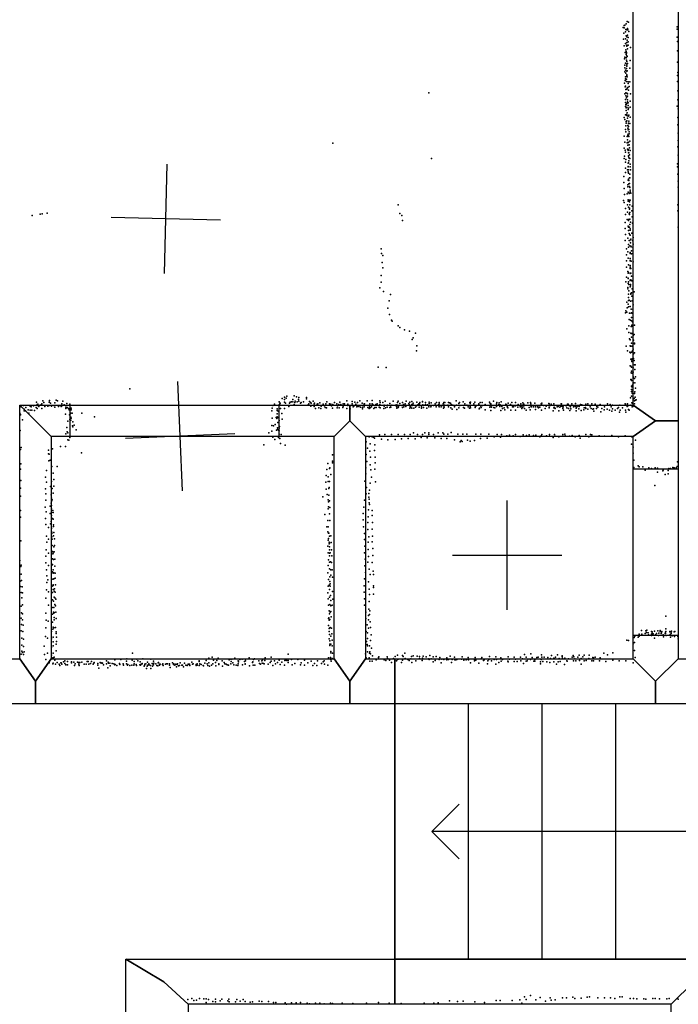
# Model space of a CAD drawing. Header units: millimetres. Extents: x 3313 to 29838, y -22117 to 770.
# Tile 3 of 28: x 8534 to 10942, y -18860 to -15258. Entities that reach past the tile are written whole.
import ezdxf

# ---------------------------------------------------------------- set-up
doc = ezdxf.new("R2010")
doc.units = ezdxf.units.MM
for name, color, linetype in [('DOORS', 7, 'Continuous'), ('P', 9, 'Continuous'), ('PANOS', 10, 'Continuous'), ('ROOMS', 1, 'Continuous'), ('STRUCTS', 4, 'Continuous'), ('WALLS', 3, 'Continuous')]:
    doc.layers.add(name, color=color, linetype=linetype)

msp = doc.modelspace()

# ---------------------------------------------------------------- linework, layer by layer
at = {"layer": 'DOORS'}
for points in [[(9480.8, -16783), (8718.8, -16783), (8718.8, -16668.8), (9480.8, -16668.8), (9480.8, -16783)], [(10941, -16900.8), (10941, -17510.4), (10776, -17510.4), (10776, -16900.8), (10941, -16900.8)]]:
    msp.add_lwpolyline(points, dxfattribs=at)
at = {"layer": 'P'}
for p in [(10755, -15265), (10759, -15268), (10740, -15287), (10744, -15280), (10744, -15288), (10746, -15278), (10748, -15303), (10750, -15294), (10751, -15273), (10751, -15273), (10753, -15295), (10756, -15290), (10757, -15296), (10761, -15302), (10938, -15284), (10938, -15293), (10741, -15330), (10742, -15308), (10748, -15328), (10751, -15318), (10753, -15321), (10755, -15333), (10756, -15315), (10758, -15324), (10758, -15339), (10937, -15322), (10939, -15338), (10744, -15354), (10749, -15345), (10750, -15369), (10750, -15369), (10751, -15375), (10752, -15352), (10753, -15342), (10753, -15355), (10756, -15365), (10757, -15351), (10758, -15352), (10767, -15360), (10939, -15372), (10745, -15402), (10746, -15395), (10747, -15379), (10751, -15386), (10751, -15398), (10752, -15378), (10752, -15381), (10752, -15406), (10754, -15390), (10754, -15411), (10755, -15393), (10765, -15408), (10746, -15425), (10746, -15435), (10746, -15449), (10748, -15443), (10749, -15418), (10752, -15437), (10753, -15421), (10753, -15427), (10754, -15428), (10754, -15447), (10755, -15445), (10756, -15419), (10764, -15436), (10939, -15414), (10747, -15481), (10748, -15475), (10749, -15467), (10750, -15454), (10752, -15476), (10752, -15485), (10753, -15464), (10754, -15460), (10755, -15468), (10939, -15462), (10939, -15484), (10940, -15452), (10745, -15491), (10747, -15504), (10749, -15501), (10750, -15514), (10754, -15513), (10755, -15509), (10757, -15506), (10758, -15486), (10758, -15492), (10759, -15516), (10762, -15503), (10764, -15486), (10940, -15518), (10030, -15526), (10746, -15529), (10749, -15550), (10750, -15526), (10750, -15537), (10752, -15544), (10754, -15527), (10755, -15539), (10756, -15529), (10756, -15538), (10756, -15552), (10766, -15557), (10767, -15530), (10940, -15552), (10748, -15561), (10749, -15576), (10750, -15568), (10751, -15570), (10751, -15581), (10751, -15591), (10753, -15579), (10754, -15565), (10756, -15559), (10758, -15563), (10758, -15572), (10758, -15587), (10759, -15582), (10766, -15578), (10938, -15575), (10941, -15585), (10744, -15616), (10746, -15623), (10748, -15606), (10752, -15605), (10753, -15628), (10754, -15606), (10754, -15609), (10755, -15599), (10756, -15618), (10758, -15611), (10761, -15607), (10761, -15629), (10765, -15615), (10940, -15616), (10748, -15660), (10750, -15647), (10751, -15631), (10751, -15637), (10757, -15646), (10757, -15655), (10758, -15661), (10759, -15637), (10759, -15638), (10760, -15649), (10761, -15660), (10764, -15638), (10940, -15643), (10744, -15684), (10750, -15668), (10755, -15686), (10756, -15698), (10757, -15681), (10758, -15677), (10759, -15683), (10761, -15686), (10762, -15668), (10762, -15676), (10941, -15674), (10941, -15700), (9679, -15710), (10744, -15728), (10746, -15706), (10747, -15736), (10755, -15709), (10756, -15732), (10757, -15717), (10758, -15706), (10758, -15737), (10760, -15708), (10760, -15733), (10762, -15716), (10763, -15727), (10764, -15703), (10765, -15737), (10940, -15724), (10040, -15766), (10744, -15766), (10745, -15758), (10749, -15743), (10750, -15770), (10760, -15745), (10760, -15756), (10760, -15758), (10761, -15745), (10761, -15764), (10763, -15753), (10763, -15765), (10764, -15766), (10941, -15754), (10748, -15780), (10748, -15802), (10756, -15807), (10758, -15783), (10758, -15795), (10758, -15796), (10759, -15782), (10760, -15808), (10761, -15775), (10765, -15787), (10765, -15797), (10767, -15808), (10939, -15786), (10939, -15796), (10743, -15832), (10748, -15817), (10758, -15815), (10758, -15845), (10759, -15820), (10759, -15842), (10760, -15820), (10763, -15837), (10764, -15823), (10764, -15837), (10940, -15823), (10743, -15854), (10744, -15876), (10757, -15863), (10757, -15870), (10761, -15846), (10761, -15859), (10763, -15857), (10763, -15869), (10764, -15872), (10941, -15849), (10941, -15871), (10745, -15898), (10755, -15895), (10758, -15889), (10758, -15917), (10762, -15894), (10762, -15918), (10764, -15918), (10765, -15888), (10765, -15891), (10766, -15882), (10768, -15893), (9918, -15936), (10741, -15920), (10744, -15927), (10748, -15949), (10756, -15936), (10758, -15922), (10760, -15944), (10763, -15924), (10763, -15948), (10763, -15949), (10763, -15951), (10764, -15935), (10766, -15919), (10773, -15940), (10940, -15936), (8580, -15974), (8609, -15970), (8616, -15969), (8634, -15966), (9924, -15967), (9931, -15975), (10749, -15971), (10755, -15989), (10756, -15962), (10760, -15989), (10762, -15968), (10763, -15971), (10764, -15964), (10764, -15988), (10772, -15957), (10773, -15980), (10940, -15958), (9933, -15993), (10747, -16000), (10747, -16022), (10758, -16013), (10759, -16017), (10760, -15993), (10763, -16017), (10764, -16007), (10766, -16023), (10767, -15999), (10774, -16003), (10941, -16017), (10749, -16044), (10757, -16057), (10760, -16030), (10762, -16041), (10764, -16045), (10765, -16028), (10766, -16047), (10768, -16061), (10772, -16039), (10777, -16055), (9855, -16097), (10747, -16066), (10752, -16096), (10759, -16081), (10759, -16091), (10762, -16066), (10764, -16066), (10764, -16086), (10767, -16074), (10768, -16087), (10769, -16089), (10774, -16066), (10775, -16090), (10775, -16090), (10776, -16079), (9857, -16113), (9862, -16121), (10752, -16118), (10757, -16107), (10758, -16131), (10765, -16110), (10765, -16113), (10765, -16114), (10765, -16132), (10770, -16115), (10771, -16104), (10775, -16114), (9859, -16146), (9862, -16166), (10752, -16141), (10752, -16163), (10760, -16155), (10765, -16139), (10765, -16141), (10765, -16163), (10766, -16158), (10766, -16169), (10768, -16168), (10769, -16142), (10777, -16144), (9856, -16194), (10752, -16200), (10757, -16180), (10758, -16186), (10758, -16204), (10758, -16205), (10759, -16183), (10765, -16187), (10767, -16185), (10768, -16185), (10770, -16197), (9851, -16239), (9856, -16219), (10750, -16217), (10757, -16238), (10758, -16223), (10760, -16217), (10761, -16227), (10765, -16236), (10766, -16211), (10766, -16212), (10767, -16227), (10767, -16232), (10768, -16210), (10772, -16214), (9864, -16252), (9889, -16264), (10757, -16243), (10759, -16262), (10759, -16274), (10761, -16250), (10768, -16260), (10768, -16262), (10771, -16258), (10772, -16270), (10773, -16243), (10780, -16254), (9880, -16313), (9885, -16287), (10754, -16292), (10755, -16312), (10758, -16299), (10760, -16285), (10760, -16309), (10762, -16284), (10765, -16308), (10767, -16288), (10773, -16287), (10775, -16287), (10777, -16301), (9886, -16337), (10748, -16331), (10750, -16323), (10754, -16328), (10763, -16332), (10769, -16317), (10769, -16332), (10770, -16330), (10770, -16348), (10774, -16332), (10775, -16317), (9893, -16358), (9896, -16361), (9918, -16378), (9924, -16384), (10761, -16378), (10762, -16355), (10767, -16357), (10769, -16381), (10770, -16380), (10771, -16360), (10772, -16376), (10773, -16378), (10774, -16363), (10782, -16376), (9941, -16393), (9959, -16398), (9972, -16422), (9981, -16405), (10753, -16389), (10761, -16402), (10768, -16405), (10769, -16406), (10770, -16420), (10772, -16406), (10777, -16413), (10780, -16410), (9969, -16428), (9986, -16451), (10751, -16452), (10763, -16426), (10766, -16429), (10766, -16451), (10767, -16453), (10771, -16441), (10772, -16452), (10778, -16430), (10781, -16441), (10782, -16444), (9985, -16469), (10756, -16469), (10764, -16474), (10767, -16477), (10771, -16474), (10774, -16469), (10777, -16463), (10778, -16480), (10782, -16477), (9844, -16529), (10765, -16524), (10768, -16500), (10768, -16526), (10770, -16502), (10770, -16529), (10772, -16508), (10773, -16499), (10778, -16498), (10780, -16505), (10782, -16521), (10784, -16521), (9874, -16531), (10769, -16550), (10771, -16544), (10772, -16551), (10776, -16548), (10776, -16548), (10776, -16565), (10777, -16532), (10783, -16538), (10785, -16565), (10768, -16575), (10769, -16574), (10770, -16599), (10771, -16578), (10772, -16601), (10774, -16595), (10777, -16568), (10778, -16587), (10782, -16571), (10783, -16587), (8937, -16608), (9511, -16636), (9537, -16634), (9546, -16638), (10770, -16636), (10771, -16611), (10771, -16618), (10773, -16625), (10774, -16612), (10782, -16626), (10783, -16620), (10785, -16606), (8548, -16669), (8573, -16672), (8576, -16674), (8585, -16671), (8595, -16657), (8598, -16666), (8600, -16665), (8603, -16672), (8604, -16673), (8609, -16668), (8614, -16666), (8615, -16664), (8619, -16653), (8622, -16658), (8625, -16670), (8626, -16673), (8637, -16672), (8642, -16657), (8642, -16669), (8643, -16651), (8647, -16661), (8651, -16672), (8659, -16670), (8663, -16660), (8668, -16650), (8672, -16653), (8676, -16673), (8679, -16670), (8686, -16673), (8688, -16664), (8691, -16669), (8692, -16654), (8697, -16667), (8707, -16662), (8718, -16665), (9460, -16670), (9466, -16665), (9482, -16656), (9482, -16667), (9485, -16663), (9485, -16663), (9486, -16661), (9494, -16644), (9502, -16639), (9502, -16648), (9502, -16657), (9506, -16661), (9508, -16643), (9518, -16673), (9520, -16661), (9523, -16657), (9528, -16656), (9533, -16648), (9533, -16656), (9538, -16666), (9540, -16659), (9540, -16659), (9541, -16654), (9549, -16656), (9553, -16647), (9554, -16654), (9555, -16640), (9560, -16661), (9563, -16658), (9571, -16656), (9582, -16640), (9582, -16645), (9589, -16667), (9591, -16664), (9594, -16655), (9597, -16659), (9598, -16672), (9599, -16661), (9607, -16654), (9610, -16663), (9611, -16673), (9612, -16661), (9622, -16665), (9624, -16663), (9631, -16660), (9636, -16670), (9636, -16672), (9643, -16665), (9648, -16671), (9653, -16664), (9657, -16656), (9667, -16664), (9672, -16665), (9674, -16671), (9679, -16666), (9685, -16658), (9693, -16663), (9696, -16671), (9701, -16666), (9704, -16657), (9708, -16666), (9716, -16663), (9716, -16672), (9721, -16663), (9730, -16653), (9734, -16665), (9734, -16669), (9741, -16674), (9745, -16670), (9749, -16655), (9749, -16663), (9755, -16672), (9759, -16657), (9763, -16665), (9767, -16674), (9769, -16659), (9771, -16672), (9774, -16673), (9777, -16653), (9786, -16661), (9788, -16670), (9792, -16668), (9793, -16664), (9795, -16663), (9804, -16653), (9813, -16670), (9814, -16663), (9822, -16664), (9823, -16651), (9825, -16666), (9836, -16666), (9841, -16663), (9850, -16666), (9850, -16666), (9851, -16652), (9852, -16658), (9861, -16658), (9866, -16668), (9866, -16672), (9870, -16654), (9879, -16668), (9887, -16662), (9889, -16670), (9894, -16668), (9899, -16654), (9908, -16668), (9911, -16673), (9913, -16667), (9913, -16672), (9915, -16659), (9918, -16654), (9924, -16662), (9931, -16670), (9933, -16659), (9937, -16666), (9938, -16674), (9943, -16664), (9946, -16673), (9947, -16654), (9956, -16662), (9958, -16666), (9960, -16657), (9962, -16673), (9967, -16655), (9967, -16666), (9969, -16670), (9971, -16666), (9972, -16661), (9984, -16671), (9986, -16657), (9989, -16667), (9993, -16664), (9996, -16664), (9997, -16658), (10003, -16674), (10006, -16655), (10007, -16656), (10008, -16667), (10017, -16666), (10018, -16659), (10025, -16667), (10028, -16670), (10031, -16657), (10031, -16662), (10037, -16674), (10038, -16660), (10039, -16669), (10047, -16670), (10053, -16664), (10058, -16658), (10065, -16667), (10066, -16671), (10068, -16658), (10068, -16664), (10068, -16674), (10081, -16670), (10082, -16663), (10084, -16658), (10085, -16671), (10087, -16668), (10088, -16659), (10099, -16668), (10102, -16658), (10102, -16674), (10105, -16660), (10109, -16661), (10111, -16666), (10115, -16668), (10117, -16668), (10124, -16671), (10129, -16653), (10131, -16668), (10139, -16662), (10140, -16669), (10142, -16659), (10143, -16669), (10155, -16656), (10161, -16663), (10161, -16664), (10169, -16668), (10174, -16674), (10180, -16659), (10181, -16662), (10181, -16673), (10182, -16657), (10194, -16663), (10197, -16670), (10198, -16657), (10201, -16672), (10212, -16665), (10213, -16663), (10217, -16658), (10220, -16672), (10225, -16658), (10226, -16670), (10234, -16668), (10234, -16668), (10235, -16666), (10251, -16657), (10254, -16662), (10256, -16664), (10256, -16665), (10260, -16670), (10266, -16654), (10277, -16664), (10277, -16673), (10278, -16658), (10285, -16666), (10287, -16660), (10289, -16669), (10289, -16673), (10291, -16667), (10294, -16656), (10296, -16673), (10311, -16665), (10314, -16667), (10317, -16671), (10320, -16661), (10328, -16666), (10333, -16658), (10335, -16669), (10343, -16669), (10347, -16658), (10347, -16671), (10356, -16666), (10363, -16674), (10366, -16663), (10367, -16674), (10372, -16668), (10373, -16660), (10375, -16671), (10377, -16665), (10379, -16669), (10391, -16660), (10401, -16658), (10401, -16670), (10403, -16664), (10404, -16674), (10412, -16674), (10417, -16661), (10420, -16674), (10427, -16674), (10430, -16669), (10440, -16663), (10443, -16661), (10444, -16668), (10449, -16670), (10458, -16672), (10468, -16662), (10470, -16663), (10473, -16670), (10477, -16665), (10486, -16664), (10487, -16670), (10503, -16673), (10512, -16672), (10513, -16664), (10514, -16664), (10516, -16672), (10532, -16671), (10536, -16665), (10539, -16665), (10543, -16669), (10546, -16672), (10552, -16664), (10565, -16673), (10566, -16662), (10571, -16674), (10575, -16671), (10579, -16673), (10584, -16666), (10589, -16667), (10603, -16665), (10611, -16664), (10626, -16663), (10638, -16665), (10644, -16673), (10656, -16666), (10683, -16664), (10693, -16666), (10696, -16674), (10701, -16668), (10728, -16668), (10747, -16664), (10749, -16665), (10755, -16673), (10756, -16663), (10760, -16670), (10767, -16642), (10768, -16668), (10772, -16660), (10773, -16674), (10775, -16662), (10775, -16673), (10776, -16646), (10780, -16644), (10781, -16653), (10782, -16664), (10784, -16639), (10785, -16650), (10787, -16649), (8535, -16698), (8537, -16703), (8537, -16704), (8540, -16675), (8550, -16683), (8550, -16689), (8553, -16689), (8555, -16689), (8557, -16677), (8565, -16685), (8568, -16698), (8573, -16686), (8576, -16675), (8578, -16686), (8588, -16688), (8594, -16677), (8598, -16681), (8615, -16680), (8663, -16676), (8701, -16701), (8703, -16676), (8703, -16681), (8708, -16677), (8713, -16680), (8715, -16685), (8716, -16704), (8717, -16683), (8719, -16700), (8721, -16698), (8722, -16679), (8722, -16685), (8726, -16698), (8761, -16698), (9456, -16689), (9457, -16679), (9475, -16682), (9475, -16688), (9475, -16700), (9479, -16690), (9488, -16681), (9492, -16699), (9502, -16681), (9616, -16680), (9627, -16678), (9635, -16680), (9651, -16677), (9656, -16678), (9677, -16679), (9695, -16678), (9702, -16678), (9715, -16677), (9730, -16680), (9742, -16682), (9753, -16675), (9780, -16676), (9787, -16677), (9787, -16682), (9793, -16675), (9807, -16677), (9812, -16681), (9813, -16675), (9815, -16678), (9820, -16675), (9829, -16681), (9832, -16677), (9837, -16677), (9848, -16676), (9852, -16678), (9865, -16680), (9871, -16678), (9877, -16676), (9887, -16677), (9891, -16676), (9913, -16679), (9917, -16677), (9919, -16675), (9933, -16677), (9960, -16679), (9964, -16676), (9968, -16679), (9975, -16679), (9981, -16676), (9994, -16676), (10003, -16679), (10010, -16677), (10022, -16679), (10030, -16675), (10057, -16675), (10075, -16675), (10083, -16679), (10086, -16676), (10110, -16678), (10115, -16683), (10124, -16675), (10132, -16684), (10139, -16678), (10156, -16677), (10160, -16679), (10178, -16679), (10182, -16678), (10199, -16677), (10214, -16682), (10215, -16679), (10221, -16677), (10235, -16685), (10253, -16676), (10254, -16675), (10256, -16688), (10259, -16676), (10267, -16677), (10271, -16678), (10293, -16688), (10299, -16681), (10305, -16678), (10307, -16685), (10316, -16675), (10319, -16678), (10329, -16687), (10335, -16675), (10339, -16675), (10346, -16687), (10355, -16676), (10370, -16680), (10373, -16676), (10379, -16681), (10385, -16687), (10396, -16677), (10400, -16685), (10405, -16675), (10420, -16684), (10431, -16678), (10434, -16676), (10436, -16676), (10442, -16687), (10455, -16681), (10470, -16676), (10470, -16678), (10484, -16689), (10486, -16678), (10489, -16677), (10492, -16680), (10499, -16675), (10505, -16689), (10508, -16676), (10519, -16679), (10520, -16680), (10521, -16675), (10522, -16686), (10534, -16678), (10540, -16681), (10545, -16688), (10547, -16675), (10549, -16682), (10559, -16675), (10568, -16679), (10568, -16689), (10578, -16682), (10587, -16688), (10596, -16685), (10598, -16678), (10602, -16677), (10604, -16681), (10611, -16683), (10620, -16675), (10623, -16681), (10629, -16683), (10632, -16682), (10633, -16690), (10643, -16681), (10647, -16676), (10658, -16693), (10662, -16680), (10670, -16685), (10672, -16675), (10682, -16683), (10690, -16686), (10698, -16690), (10701, -16682), (10711, -16686), (10719, -16681), (10723, -16677), (10727, -16694), (10729, -16686), (10737, -16678), (10749, -16686), (10750, -16694), (10759, -16684), (10762, -16687), (8544, -16722), (8710, -16727), (8718, -16721), (8721, -16712), (8721, -16713), (8721, -16723), (8722, -16716), (8727, -16744), (8729, -16729), (8733, -16741), (8807, -16711), (9456, -16743), (9457, -16716), (9462, -16744), (9468, -16739), (9472, -16714), (9474, -16717), (9475, -16711), (9478, -16714), (9478, -16732), (9482, -16724), (9484, -16746), (9494, -16719), (8536, -16761), (8703, -16773), (8706, -16750), (8708, -16766), (8710, -16770), (8728, -16747), (8741, -16759), (9445, -16769), (9456, -16764), (9473, -16760), (9476, -16757), (9477, -16751), (9480, -16760), (9482, -16762), (9482, -16774), (9483, -16752), (9490, -16775), (9849, -16777), (9869, -16776), (9893, -16775), (9917, -16775), (9941, -16776), (9962, -16775), (9974, -16769), (9988, -16776), (10007, -16776), (10015, -16770), (10030, -16770), (10030, -16776), (10047, -16775), (10064, -16769), (10081, -16769), (10084, -16774), (10099, -16774), (10111, -16768), (10136, -16774), (10154, -16774), (10169, -16774), (10202, -16774), (10220, -16774), (10249, -16774), (10280, -16776), (10295, -16776), (10315, -16781), (10325, -16778), (10338, -16781), (10347, -16776), (10375, -16777), (10387, -16779), (10397, -16777), (10412, -16779), (10421, -16778), (10440, -16781), (10443, -16775), (10460, -16781), (10471, -16776), (10471, -16782), (10489, -16776), (10492, -16782), (10519, -16775), (10519, -16782), (10527, -16774), (10528, -16781), (10544, -16782), (10554, -16779), (10579, -16779), (10603, -16776), (10621, -16775), (10626, -16777), (10652, -16780), (10672, -16782), (10698, -16779), (10747, -16781), (8710, -16795), (8714, -16796), (8717, -16786), (9427, -16814), (9459, -16785), (9467, -16794), (9480, -16786), (9485, -16790), (9488, -16809), (9504, -16815), (9801, -16803), (9811, -16784), (9815, -16810), (9822, -16784), (9827, -16785), (9831, -16789), (9832, -16814), (9857, -16793), (9880, -16795), (9907, -16794), (9930, -16791), (9954, -16790), (9980, -16791), (10002, -16787), (10024, -16788), (10052, -16788), (10075, -16790), (10095, -16790), (10123, -16795), (10144, -16802), (10148, -16797), (10151, -16801), (10171, -16796), (10181, -16800), (10196, -16798), (10219, -16790), (10243, -16789), (10268, -16784), (10292, -16785), (10364, -16783), (10435, -16784), (10484, -16786), (10505, -16784), (10564, -16784), (10583, -16789), (10614, -16784), (10723, -16784), (10771, -16811), (10772, -16784), (10785, -16796), (8537, -16831), (8539, -16823), (8639, -16846), (8640, -16833), (8642, -16848), (8654, -16828), (8683, -16819), (8701, -16819), (8760, -16843), (9677, -16850), (9801, -16849), (9806, -16825), (9814, -16837), (9831, -16834), (10777, -16822), (10777, -16844), (8538, -16883), (8641, -16872), (8646, -16869), (9660, -16882), (9677, -16879), (9678, -16873), (9803, -16874), (9815, -16886), (9816, -16858), (9834, -16859), (9834, -16879), (10779, -16870), (10795, -16890), (10939, -16876), (8537, -16903), (8632, -16907), (8652, -16893), (8657, -16917), (8671, -16893), (9654, -16926), (9657, -16904), (9666, -16900), (9668, -16898), (9672, -16922), (9800, -16898), (9800, -16920), (9818, -16905), (9832, -16903), (10779, -16896), (10799, -16894), (10812, -16894), (10820, -16906), (10834, -16898), (10843, -16900), (10857, -16897), (10866, -16899), (10866, -16913), (10885, -16909), (10886, -16906), (10894, -16922), (10904, -16907), (10905, -16919), (10907, -16900), (10913, -16900), (10922, -16896), (10926, -16897), (10934, -16897), (10937, -16893), (8538, -16944), (8629, -16932), (8632, -16950), (8651, -16947), (8659, -16940), (9653, -16950), (9662, -16931), (9662, -16948), (9666, -16947), (9796, -16946), (9815, -16953), (9820, -16932), (9835, -16949), (10856, -16962), (8537, -16972), (8629, -16974), (8630, -16993), (8647, -16966), (8649, -16996), (8653, -16973), (8657, -16990), (8659, -16965), (9654, -16976), (9658, -16995), (9664, -16973), (9664, -16998), (9665, -16970), (9801, -16993), (9802, -16969), (9810, -16992), (9813, -16979), (8537, -17001), (8630, -17016), (8649, -17027), (8650, -17009), (8650, -17020), (8653, -17014), (9642, -17004), (9662, -17014), (9663, -17022), (9666, -17018), (9795, -17016), (9810, -17005), (9812, -17012), (9812, -17025), (9813, -17032), (8537, -17054), (8627, -17041), (8631, -17058), (8646, -17038), (8646, -17064), (8650, -17035), (8650, -17061), (8651, -17047), (8655, -17053), (8656, -17061), (9649, -17068), (9662, -17047), (9663, -17040), (9666, -17066), (9668, -17043), (9790, -17065), (9792, -17041), (9809, -17051), (9823, -17053), (8537, -17078), (8629, -17083), (8630, -17105), (8647, -17102), (8649, -17094), (8650, -17072), (8654, -17083), (8657, -17085), (8658, -17106), (9660, -17090), (9668, -17090), (9790, -17088), (9807, -17097), (9808, -17077), (9823, -17072), (9824, -17098), (8639, -17116), (8650, -17115), (8651, -17120), (8652, -17133), (8652, -17138), (8658, -17112), (8659, -17134), (9657, -17113), (9660, -17132), (9662, -17113), (9663, -17137), (9664, -17137), (9791, -17113), (9794, -17138), (9807, -17123), (9822, -17122), (8538, -17165), (8632, -17148), (8633, -17170), (8640, -17159), (8652, -17150), (8653, -17158), (8658, -17146), (8661, -17157), (9662, -17162), (9663, -17156), (9665, -17170), (9665, -17176), (9666, -17148), (9667, -17173), (9671, -17146), (9673, -17171), (9794, -17160), (9808, -17169), (9810, -17150), (9823, -17168), (9824, -17148), (8631, -17197), (8639, -17210), (8652, -17182), (8653, -17181), (8654, -17204), (8655, -17212), (8656, -17210), (8659, -17186), (8660, -17205), (8661, -17182), (9660, -17184), (9662, -17209), (9666, -17210), (9667, -17186), (9667, -17197), (9669, -17209), (9674, -17197), (9794, -17208), (9796, -17184), (9808, -17196), (9825, -17193), (8535, -17236), (8630, -17221), (8630, -17245), (8653, -17230), (8654, -17230), (8658, -17233), (8663, -17232), (9663, -17234), (9667, -17219), (9667, -17243), (9670, -17241), (9674, -17244), (9675, -17220), (9797, -17232), (9807, -17242), (9809, -17222), (9823, -17244), (9825, -17218), (8538, -17259), (8539, -17254), (8632, -17270), (8639, -17255), (8652, -17254), (8654, -17251), (8654, -17278), (8657, -17271), (8657, -17282), (8657, -17283), (8659, -17282), (8663, -17257), (8664, -17283), (9661, -17281), (9662, -17255), (9667, -17267), (9671, -17270), (9676, -17271), (9796, -17256), (9798, -17280), (9811, -17268), (9826, -17275), (8536, -17312), (8539, -17287), (8541, -17310), (8633, -17292), (8633, -17317), (8637, -17307), (8652, -17305), (8656, -17305), (8659, -17303), (8664, -17301), (9663, -17306), (9668, -17296), (9668, -17313), (9669, -17322), (9672, -17290), (9677, -17298), (9794, -17304), (9809, -17314), (9815, -17288), (9827, -17288), (8537, -17331), (8539, -17354), (8543, -17333), (8544, -17355), (8632, -17344), (8639, -17351), (8653, -17330), (8654, -17354), (8657, -17325), (8657, -17328), (8657, -17343), (8660, -17349), (8661, -17340), (8664, -17352), (8665, -17325), (9661, -17355), (9662, -17330), (9665, -17327), (9667, -17343), (9669, -17330), (9677, -17350), (9793, -17329), (9793, -17352), (9811, -17341), (9828, -17329), (9828, -17335), (8542, -17373), (8630, -17374), (8654, -17380), (8658, -17385), (8660, -17370), (8662, -17373), (8666, -17378), (9662, -17377), (9667, -17370), (9670, -17365), (9671, -17383), (9679, -17378), (9794, -17377), (9811, -17387), (9813, -17361), (9828, -17360), (8539, -17403), (8541, -17428), (8545, -17399), (8630, -17429), (8639, -17400), (8653, -17408), (8658, -17425), (8659, -17408), (8659, -17429), (8660, -17427), (8663, -17397), (8665, -17402), (8666, -17425), (9663, -17400), (9665, -17420), (9668, -17398), (9669, -17425), (9671, -17402), (9672, -17423), (9676, -17400), (9795, -17400), (9800, -17426), (9810, -17414), (9814, -17421), (8540, -17447), (8544, -17432), (8544, -17454), (8631, -17455), (8638, -17458), (8654, -17433), (8654, -17462), (8660, -17445), (8660, -17454), (8667, -17449), (9663, -17448), (9664, -17446), (9665, -17455), (9666, -17432), (9668, -17452), (9673, -17443), (9800, -17448), (9809, -17438), (9809, -17454), (9813, -17434), (9815, -17461), (10896, -17440), (8540, -17494), (8541, -17471), (8546, -17496), (8547, -17473), (8630, -17483), (8651, -17496), (8655, -17488), (8657, -17480), (8659, -17483), (8665, -17481), (8668, -17497), (9663, -17474), (9665, -17485), (9665, -17496), (9666, -17484), (9669, -17482), (9674, -17484), (9801, -17496), (9804, -17472), (9805, -17501), (9809, -17484), (9816, -17481), (10807, -17493), (10823, -17494), (10825, -17500), (10826, -17491), (10832, -17501), (10844, -17496), (10846, -17497), (10846, -17502), (10855, -17495), (10867, -17494), (10870, -17502), (10875, -17493), (10875, -17496), (10880, -17501), (10881, -17496), (10895, -17498), (10896, -17487), (10896, -17496), (10910, -17496), (10911, -17497), (10916, -17499), (10917, -17495), (10926, -17497), (10929, -17496), (8542, -17521), (8548, -17524), (8628, -17515), (8636, -17520), (8651, -17523), (8657, -17517), (8657, -17534), (8668, -17504), (8669, -17517), (8669, -17533), (9665, -17523), (9667, -17507), (9668, -17530), (9671, -17513), (9675, -17505), (9676, -17528), (9802, -17533), (9805, -17522), (9816, -17529), (9819, -17508), (10753, -17528), (10759, -17529), (10780, -17518), (10781, -17536), (10783, -17513), (10795, -17517), (10799, -17506), (10799, -17513), (10808, -17506), (10821, -17503), (10833, -17508), (10843, -17506), (10844, -17511), (10849, -17510), (10850, -17505), (10854, -17521), (10858, -17508), (10862, -17503), (10869, -17511), (10879, -17504), (10886, -17508), (10887, -17516), (10893, -17503), (10895, -17504), (10897, -17511), (10912, -17507), (10913, -17517), (10916, -17504), (10919, -17512), (10928, -17514), (10940, -17514), (10941, -17523), (8542, -17546), (8542, -17568), (8544, -17573), (8548, -17551), (8551, -17570), (8624, -17550), (8650, -17553), (8656, -17548), (8668, -17542), (8668, -17567), (9668, -17543), (9668, -17547), (9671, -17542), (9671, -17569), (9672, -17574), (9676, -17549), (9804, -17544), (9805, -17548), (9805, -17570), (9813, -17548), (9814, -17570), (9820, -17557), (10702, -17574), (10776, -17541), (10782, -17566), (8540, -17579), (8548, -17580), (8625, -17580), (8630, -17599), (8636, -17575), (8642, -17608), (8650, -17583), (8652, -17592), (8656, -17593), (8657, -17576), (8660, -17590), (8662, -17601), (8671, -17609), (8694, -17607), (8699, -17604), (8709, -17606), (8724, -17607), (8732, -17608), (8746, -17608), (8750, -17610), (8754, -17609), (8761, -17608), (8781, -17606), (8784, -17606), (8797, -17606), (8806, -17609), (8828, -17609), (8852, -17604), (8857, -17608), (8882, -17600), (8904, -17599), (8924, -17605), (8926, -17596), (8945, -17601), (8946, -17576), (8952, -17606), (8962, -17597), (8966, -17604), (8974, -17607), (8984, -17596), (9001, -17608), (9013, -17597), (9023, -17605), (9042, -17609), (9163, -17608), (9190, -17604), (9190, -17606), (9216, -17602), (9225, -17594), (9238, -17590), (9242, -17601), (9250, -17610), (9255, -17602), (9260, -17594), (9274, -17603), (9281, -17609), (9300, -17600), (9303, -17597), (9307, -17606), (9310, -17597), (9321, -17594), (9333, -17604), (9334, -17607), (9339, -17598), (9347, -17597), (9356, -17606), (9359, -17604), (9360, -17597), (9373, -17592), (9385, -17610), (9386, -17607), (9389, -17599), (9393, -17596), (9408, -17604), (9419, -17604), (9422, -17600), (9430, -17602), (9432, -17592), (9450, -17609), (9453, -17590), (9453, -17605), (9465, -17604), (9477, -17609), (9483, -17601), (9492, -17608), (9503, -17602), (9506, -17601), (9511, -17602), (9515, -17579), (9515, -17609), (9516, -17602), (9528, -17599), (9551, -17599), (9575, -17601), (9600, -17605), (9623, -17603), (9643, -17607), (9647, -17603), (9663, -17593), (9670, -17591), (9671, -17598), (9673, -17605), (9676, -17595), (9678, -17576), (9798, -17578), (9801, -17593), (9811, -17593), (9813, -17575), (9814, -17605), (9816, -17578), (9822, -17605), (9824, -17585), (9837, -17598), (9837, -17600), (9846, -17591), (9847, -17589), (9866, -17600), (9872, -17602), (9877, -17589), (9878, -17595), (9886, -17601), (9893, -17609), (9900, -17595), (9907, -17588), (9911, -17603), (9915, -17583), (9915, -17599), (9917, -17597), (9930, -17609), (9934, -17584), (9934, -17601), (9936, -17588), (9942, -17576), (9943, -17595), (9953, -17599), (9958, -17602), (9964, -17596), (9966, -17588), (9968, -17609), (9973, -17585), (9982, -17604), (9987, -17586), (9995, -17587), (9995, -17595), (10005, -17602), (10007, -17594), (10009, -17586), (10020, -17589), (10030, -17596), (10031, -17599), (10033, -17584), (10038, -17596), (10045, -17589), (10046, -17607), (10053, -17602), (10056, -17587), (10067, -17598), (10070, -17591), (10077, -17597), (10084, -17598), (10095, -17600), (10096, -17592), (10101, -17599), (10108, -17586), (10112, -17610), (10115, -17599), (10124, -17590), (10125, -17600), (10128, -17600), (10132, -17599), (10149, -17597), (10151, -17589), (10158, -17601), (10166, -17600), (10173, -17591), (10173, -17598), (10175, -17600), (10196, -17603), (10197, -17598), (10199, -17591), (10202, -17601), (10221, -17596), (10224, -17591), (10229, -17602), (10232, -17600), (10245, -17603), (10249, -17598), (10251, -17588), (10259, -17604), (10269, -17599), (10274, -17589), (10277, -17598), (10286, -17609), (10293, -17592), (10294, -17605), (10299, -17599), (10318, -17605), (10320, -17589), (10320, -17607), (10325, -17597), (10341, -17606), (10342, -17590), (10347, -17597), (10352, -17606), (10365, -17590), (10366, -17603), (10372, -17596), (10379, -17580), (10385, -17605), (10386, -17590), (10389, -17604), (10391, -17597), (10401, -17598), (10403, -17578), (10407, -17591), (10413, -17605), (10417, -17599), (10417, -17605), (10424, -17591), (10429, -17590), (10438, -17607), (10440, -17598), (10441, -17581), (10443, -17590), (10446, -17606), (10451, -17590), (10461, -17607), (10465, -17591), (10472, -17609), (10474, -17595), (10478, -17584), (10486, -17607), (10487, -17594), (10490, -17596), (10493, -17590), (10500, -17582), (10503, -17607), (10506, -17595), (10510, -17606), (10517, -17585), (10517, -17589), (10518, -17595), (10527, -17594), (10534, -17603), (10535, -17605), (10540, -17596), (10553, -17590), (10557, -17584), (10558, -17603), (10560, -17589), (10563, -17596), (10567, -17604), (10574, -17590), (10579, -17583), (10581, -17602), (10586, -17595), (10593, -17589), (10597, -17583), (10597, -17603), (10605, -17602), (10614, -17595), (10616, -17583), (10625, -17603), (10629, -17591), (10631, -17593), (10632, -17604), (10638, -17590), (10653, -17604), (10656, -17593), (10669, -17576), (10677, -17606), (10683, -17581), (10702, -17601), (10726, -17603), (10750, -17604), (10784, -17591), (8642, -17611), (8655, -17615), (8657, -17612), (8665, -17616), (8679, -17616), (8681, -17620), (8685, -17611), (8686, -17611), (8688, -17616), (8699, -17613), (8703, -17618), (8709, -17618), (8723, -17611), (8735, -17621), (8737, -17615), (8750, -17616), (8752, -17620), (8770, -17616), (8777, -17616), (8787, -17616), (8793, -17613), (8803, -17616), (8805, -17612), (8820, -17613), (8820, -17619), (8823, -17630), (8832, -17612), (8835, -17611), (8837, -17612), (8841, -17618), (8852, -17614), (8856, -17629), (8859, -17612), (8864, -17612), (8865, -17622), (8872, -17613), (8878, -17614), (8882, -17618), (8883, -17617), (8889, -17621), (8899, -17613), (8899, -17615), (8900, -17617), (8912, -17615), (8913, -17619), (8914, -17619), (8925, -17615), (8928, -17619), (8929, -17617), (8937, -17620), (8944, -17619), (8951, -17619), (8952, -17614), (8960, -17617), (8961, -17620), (8973, -17618), (8976, -17619), (8978, -17616), (8982, -17613), (8982, -17614), (8989, -17623), (8990, -17620), (8991, -17616), (8995, -17614), (8998, -17632), (9000, -17623), (9002, -17619), (9006, -17615), (9007, -17618), (9012, -17621), (9014, -17631), (9018, -17613), (9019, -17623), (9021, -17614), (9023, -17618), (9024, -17612), (9032, -17615), (9035, -17621), (9039, -17622), (9040, -17611), (9045, -17616), (9045, -17619), (9048, -17616), (9056, -17617), (9057, -17614), (9058, -17621), (9067, -17616), (9071, -17615), (9073, -17614), (9074, -17615), (9082, -17615), (9082, -17619), (9084, -17628), (9093, -17611), (9096, -17617), (9098, -17615), (9101, -17619), (9105, -17616), (9107, -17626), (9110, -17617), (9111, -17614), (9115, -17622), (9118, -17620), (9121, -17611), (9127, -17619), (9129, -17619), (9133, -17626), (9136, -17612), (9141, -17619), (9146, -17620), (9150, -17616), (9153, -17617), (9154, -17616), (9155, -17616), (9156, -17620), (9166, -17616), (9168, -17615), (9179, -17617), (9179, -17621), (9183, -17615), (9183, -17619), (9190, -17620), (9193, -17615), (9197, -17617), (9205, -17620), (9206, -17622), (9211, -17612), (9219, -17615), (9222, -17620), (9225, -17611), (9228, -17623), (9235, -17619), (9240, -17615), (9251, -17622), (9262, -17614), (9262, -17617), (9275, -17623), (9284, -17615), (9289, -17616), (9293, -17618), (9298, -17619), (9306, -17615), (9313, -17611), (9317, -17618), (9325, -17619), (9332, -17620), (9333, -17615), (9349, -17618), (9358, -17614), (9358, -17616), (9374, -17622), (9387, -17619), (9394, -17619), (9411, -17613), (9414, -17616), (9420, -17612), (9425, -17613), (9428, -17615), (9443, -17616), (9459, -17621), (9469, -17614), (9486, -17617), (9502, -17619), (9530, -17618), (9540, -17613), (9560, -17618), (9563, -17611), (9575, -17619), (9587, -17611), (9606, -17621), (9612, -17613), (9620, -17620), (9637, -17613), (9648, -17616), (9661, -17619), (10075, -17611), (10182, -17611), (10213, -17612), (10244, -17615), (10275, -17616), (10376, -17613), (10438, -17615), (10496, -17616), (10525, -17617), (10586, -17616), (10777, -17611), (10379, -18833), (10401, -18828), (10437, -18835), (10556, -18834), (10609, -18834), (10617, -18833), (10728, -18832), (10736, -18833), (9149, -18842), (9163, -18838), (9171, -18846), (9180, -18845), (9192, -18839), (9207, -18840), (9216, -18840), (9216, -18853), (9224, -18842), (9240, -18849), (9250, -18841), (9250, -18851), (9267, -18847), (9273, -18841), (9295, -18847), (9299, -18841), (9300, -18851), (9323, -18851), (9328, -18842), (9340, -18848), (9351, -18842), (9358, -18850), (9377, -18852), (9385, -18851), (9410, -18848), (9419, -18849), (9444, -18849), (9462, -18853), (9471, -18853), (9504, -18854), (9509, -18859), (9528, -18854), (9545, -18854), (9560, -18853), (9585, -18856), (9593, -18858), (9615, -18855), (9631, -18855), (9647, -18858), (9670, -18856), (9678, -18857), (9713, -18856), (9752, -18857), (9802, -18856), (9846, -18853), (9885, -18856), (9928, -18857), (10013, -18856), (10048, -18855), (10064, -18854), (10105, -18847), (10134, -18850), (10155, -18848), (10198, -18851), (10233, -18853), (10276, -18846), (10291, -18846), (10334, -18846), (10362, -18843), (10370, -18855), (10385, -18842), (10421, -18843), (10456, -18848), (10473, -18836), (10477, -18845), (10492, -18843), (10518, -18836), (10533, -18836), (10563, -18838), (10587, -18837), (10647, -18836), (10672, -18836), (10694, -18836), (10710, -18839), (10766, -18839), (10778, -18838), (10790, -18840), (10815, -18840), (10823, -18841), (10849, -18839), (10857, -18838), (10873, -18840), (10900, -18840), (10908, -18839), (10941, -18841)]:
    msp.add_point(p, dxfattribs=at)
at = {"layer": 'PANOS'}
for points in [[(9063.7, -16187.2), (9073.5, -15787.3)], [(9268.5, -15992.1), (8868.7, -15982.3)], [(9128.9, -16981.6), (9112.8, -16581.9)], [(9320.7, -16773.7), (8921, -16789.8)], [(10315.9, -17416.9), (10316, -17016.9)], [(10116, -17216.8), (10516, -17216.9)]]:
    msp.add_lwpolyline(points, dxfattribs=at)
at = {"layer": 'ROOMS'}
for points in [[(8953.5, -13868.4), (7435.9, -13868.4), (7270.8, -13868.4), (7270.8, -17595.8), (8534.4, -17595.8), (8534.4, -16668.8), (9740.9, -16668.8), (10776, -16668.8), (10776, -14554.2), (10776, -13868.4), (9899.6, -13868.4), (8953.5, -13868.4)], [(10941, -14611.4), (10941, -16725.9), (10941, -17595.8), (12865.1, -17595.8), (14205, -17595.8), (14433.5, -17595.8), (14433.5, -14611.4), (11817.4, -14611.4), (10941, -14611.4)], [(8648.7, -17595.8), (9683.8, -17595.8), (9683.8, -16783), (8648.7, -16783), (8648.7, -17595.8)], [(9798, -17595.8), (9906, -17595.8), (10776, -17595.8), (10776, -16783), (9798, -16783), (9798, -17595.8)], [(10858.5, -17761), (9906, -17761), (9906, -18694.4), (10998.2, -18694.4), (12865.1, -18694.4), (12865.1, -17761), (10858.5, -17761)], [(9150.4, -18859.5), (9150.4, -21939.2), (10915.6, -21939.2), (10915.6, -18859.5), (9906, -18859.5), (9150.4, -18859.5)]]:
    msp.add_lwpolyline(points, close=True, dxfattribs=at)
at = {"layer": 'STRUCTS'}
for points in [[(9906, -18694.4), (9906, -17761)], [(12865.1, -17761), (9906, -17761)], [(10175, -18694.4), (10175, -17761)], [(10444, -18694.4), (10444, -17761)], [(10713, -18694.4), (10713, -17761)], [(10040.5, -18227.7), (10140.5, -18127.7)], [(10175, -18227.7), (10040.5, -18227.7)], [(10040.5, -18227.7), (10140.5, -18327.7)], [(10444, -18227.7), (10175, -18227.7)], [(10713, -18227.7), (10444, -18227.7)], [(10982, -18227.7), (10713, -18227.7)], [(12865.1, -18694.4), (9906, -18694.4)]]:
    msp.add_lwpolyline(points, dxfattribs=at)
at = {"layer": 'WALLS'}
for points in [[(10941, -14611.4), (10941, -16725.9), (10858.5, -16725.9), (10776, -16668.8), (10776, -14554.2), (10858.5, -14554.2), (10941, -14611.4)], [(9683.8, -16783), (8648.7, -16783), (8591.5, -16725.9), (8534.4, -16668.8), (9740.9, -16668.8), (9740.9, -16725.9), (9683.8, -16783)], [(8648.7, -16783), (8648.7, -17595.8), (8591.5, -17678.4), (8534.4, -17595.8), (8534.4, -16668.8), (8591.5, -16725.9), (8648.7, -16783)], [(9740.9, -16668.8), (10776, -16668.8), (10858.5, -16725.9), (10776, -16783), (9798, -16783), (9740.9, -16725.9), (9740.9, -16668.8)], [(9683.8, -17595.8), (9683.8, -16783), (9740.9, -16725.9), (9798, -16783), (9798, -17595.8), (9740.9, -17678.4), (9683.8, -17595.8)], [(10941, -16725.9), (10941, -17595.8), (10858.5, -17678.4), (10776, -17595.8), (10776, -16783), (10858.5, -16725.9), (10941, -16725.9)], [(7270.8, -17595.8), (8534.4, -17595.8), (8591.5, -17678.4), (8591.5, -17761), (7092.9, -17761), (7181.9, -17678.4), (7270.8, -17595.8)], [(8648.7, -17595.8), (9683.8, -17595.8), (9740.9, -17678.4), (9740.9, -17761), (8591.5, -17761), (8591.5, -17678.4), (8648.7, -17595.8)], [(9798, -17595.8), (9906, -17595.8), (9906, -17678.4), (9906, -17761), (9740.9, -17761), (9740.9, -17678.4), (9798, -17595.8)], [(9906, -17595.8), (10776, -17595.8), (10858.5, -17678.4), (10858.5, -17761), (9906, -17761), (9906, -17678.4), (9906, -17595.8)], [(10941, -17595.8), (12865.1, -17595.8), (12865.1, -17678.4), (12865.1, -17761), (10858.5, -17761), (10858.5, -17678.4), (10941, -17595.8)], [(9906, -18859.5), (9150.4, -18859.5), (9061.5, -18777), (8921.8, -18694.4), (9906, -18694.4), (9906, -18777), (9906, -18859.5)], [(9150.4, -18859.5), (9150.4, -21939.2), (9061.5, -22028.2), (8921.8, -22117), (8921.8, -18694.4), (9061.5, -18777), (9150.4, -18859.5)], [(10915.6, -18859.5), (9906, -18859.5), (9906, -18777), (9906, -18694.4), (10998.2, -18694.4), (10998.2, -18777), (10915.6, -18859.5)], [(10915.6, -21939.2), (10915.6, -18859.5), (10998.2, -18777), (11080.8, -18859.5), (11080.8, -21939.2), (10998.2, -22028.2), (10915.6, -21939.2)]]:
    msp.add_lwpolyline(points, dxfattribs=at)

doc.saveas('drawing.dxf')
